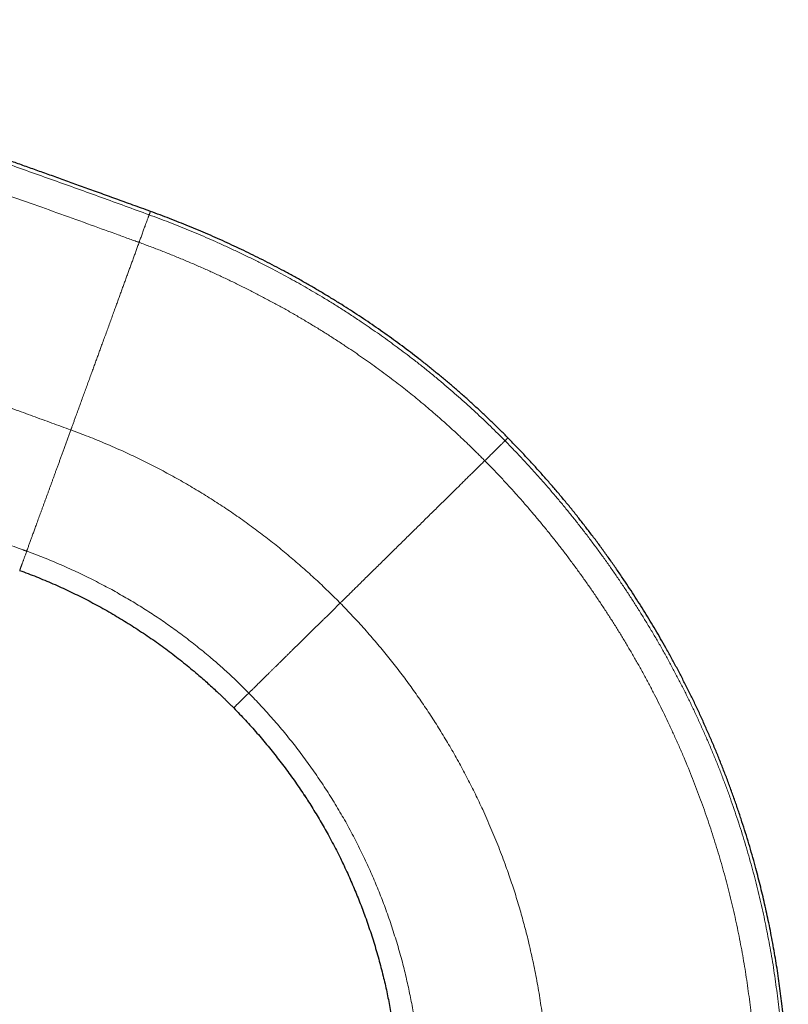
# Model space of a CAD drawing. Header units: millimetres. Extents: x 8 to 825, y 12 to 755.
# Tile 15 of 62: x 88 to 168, y 653 to 755. Entities that reach past the tile are written whole.
import ezdxf

# ---------------------------------------------------------------- set-up
doc = ezdxf.new("R2010")
doc.units = ezdxf.units.MM

msp = doc.modelspace()

# ---------------------------------------------------------------- linework, layer by layer
at = {"color": 7, "linetype": 'Continuous', "lineweight": 30}
for p, q in [((117.36, 674.7), (117.5, 674.48)), ((121.31, 667.75), (121.44, 667.48))]:
    msp.add_line(p, q, dxfattribs=at)
for points, knots in [([(101.4, 735.34), (101.09, 735.45), (100.49, 735.67), (99.58, 736), (98.69, 736.32), (97.81, 736.64), (96.95, 736.95), (96.11, 737.26), (95.3, 737.55), (94.52, 737.83), (93.75, 738.11), (92.99, 738.38), (92.24, 738.65), (91.5, 738.92), (90.77, 739.18), (90.06, 739.43), (89.35, 739.69), (88.66, 739.93), (87.99, 740.17), (87.33, 740.41), (86.68, 740.64), (86.04, 740.87), (85.41, 741.09), (84.78, 741.32), (84.16, 741.54), (83.56, 741.75), (82.97, 741.96), (82.39, 742.16), (81.83, 742.36), (81.28, 742.56), (80.74, 742.75), (80.2, 742.94), (79.67, 743.12), (79.16, 743.31), (78.65, 743.49), (78.15, 743.66), (77.67, 743.83), (77.21, 743.99), (76.76, 744.15), (76.34, 744.3), (75.92, 744.44), (75.52, 744.59), (75.12, 744.72), (74.71, 744.87), (74.29, 745.01), (73.87, 745.16), (73.45, 745.31), (73.07, 745.44), (72.71, 745.57), (72.37, 745.68), (72.05, 745.8), (71.74, 745.91), (71.44, 746.01), (71.15, 746.11), (70.87, 746.21), (70.61, 746.3), (70.36, 746.39), (70.13, 746.47), (69.91, 746.54), (69.69, 746.62), (69.49, 746.69), (69.29, 746.76), (69.08, 746.83), (68.88, 746.9), (68.7, 746.96), (68.53, 747.02), (68.38, 747.07), (68.25, 747.12), (68.13, 747.16), (68.02, 747.2), (67.92, 747.23), (67.83, 747.27), (67.73, 747.3), (67.61, 747.34), (67.45, 747.4), (67.26, 747.46), (67.06, 747.53), (66.86, 747.6), (66.66, 747.67), (66.47, 747.74), (66.28, 747.81), (66.02, 747.9), (65.71, 748.01), (65.33, 748.14), (64.95, 748.27), (64.54, 748.41), (64.1, 748.57), (63.74, 748.69), (63.46, 748.79), (63.26, 748.86), (63.06, 748.93), (62.84, 749.01), (62.62, 749.08), (62.38, 749.17), (62.12, 749.26), (61.86, 749.35), (61.59, 749.45), (61.3, 749.55), (60.99, 749.65), (60.67, 749.77), (60.33, 749.88), (59.98, 750.01), (59.61, 750.14), (59.23, 750.27), (58.84, 750.41), (58.45, 750.54), (58.06, 750.68), (57.66, 750.82), (57.24, 750.97), (56.81, 751.12), (56.37, 751.27), (55.92, 751.43), (55.46, 751.59), (54.98, 751.76), (54.5, 751.93), (54.01, 752.1), (53.51, 752.28), (53, 752.46), (52.48, 752.64), (51.94, 752.83), (51.39, 753.03), (50.82, 753.22), (50.25, 753.43), (49.66, 753.63), (49.07, 753.84), (48.47, 754.05), (47.86, 754.27), (47.24, 754.49), (46.6, 754.72), (45.94, 754.95), (45.42, 755.13), (45.13, 755.24), (45.06, 755.26)], [0, 0, 0, 0, 0.016307, 0.032391, 0.04825, 0.063886, 0.079297, 0.094484, 0.108598, 0.122513, 0.136229, 0.149745, 0.163062, 0.17618, 0.189098, 0.201817, 0.214337, 0.226657, 0.238564, 0.250278, 0.2618, 0.273129, 0.284467, 0.295605, 0.306544, 0.317283, 0.327824, 0.337981, 0.347947, 0.35772, 0.367301, 0.376879, 0.386256, 0.395433, 0.40441, 0.413187, 0.421764, 0.43014, 0.43787, 0.445422, 0.452795, 0.459989, 0.467004, 0.473841, 0.481668, 0.489247, 0.496578, 0.503661, 0.509774, 0.51569, 0.521408, 0.526928, 0.532249, 0.537373, 0.542299, 0.547026, 0.551336, 0.555466, 0.559418, 0.563191, 0.566785, 0.570201, 0.573997, 0.577544, 0.580844, 0.583895, 0.586409, 0.588725, 0.590843, 0.592764, 0.594486, 0.596114, 0.597834, 0.599653, 0.602759, 0.606114, 0.609718, 0.61357, 0.616772, 0.620128, 0.623621, 0.627177, 0.633656, 0.640303, 0.647117, 0.654098, 0.662115, 0.670342, 0.673631, 0.677022, 0.680609, 0.684392, 0.688455, 0.692722, 0.697194, 0.70187, 0.706751, 0.711835, 0.717125, 0.722945, 0.728994, 0.735273, 0.74178, 0.748516, 0.755481, 0.762258, 0.769238, 0.776422, 0.78381, 0.791401, 0.799195, 0.807193, 0.815394, 0.823799, 0.832408, 0.84106, 0.849909, 0.858955, 0.868196, 0.877807, 0.887622, 0.89764, 0.907861, 0.918285, 0.928722, 0.939354, 0.950183, 0.961208, 0.972659, 0.984315, 0.996175, 1, 1, 1, 1]), ([(138.55, 711.79), (138.28, 712.07), (137.74, 712.61), (136.91, 713.42), (136.08, 714.21), (135.23, 715), (134.38, 715.78), (133.53, 716.53), (132.68, 717.26), (131.85, 717.97), (131, 718.66), (130.15, 719.35), (129.29, 720.03), (128.42, 720.7), (127.55, 721.35), (126.66, 722), (125.77, 722.64), (124.88, 723.27), (123.98, 723.88), (123.09, 724.48), (122.18, 725.07), (121.25, 725.66), (120.29, 726.26), (119.29, 726.86), (118.29, 727.45), (117.28, 728.03), (116.27, 728.6), (115.27, 729.14), (114.28, 729.66), (113.31, 730.17), (112.33, 730.66), (111.35, 731.14), (110.36, 731.61), (109.37, 732.07), (108.38, 732.52), (107.38, 732.96), (106.38, 733.39), (105.38, 733.8), (104.38, 734.2), (103.39, 734.59), (102.4, 734.97), (101.73, 735.22), (101.4, 735.34)], [0, 0, 0, 0, 0.025978, 0.051984, 0.078017, 0.104074, 0.130155, 0.156258, 0.180889, 0.205537, 0.230201, 0.254881, 0.279575, 0.304281, 0.328999, 0.353727, 0.37846, 0.403198, 0.427496, 0.451796, 0.476096, 0.500394, 0.526631, 0.552862, 0.579086, 0.605302, 0.631507, 0.6577, 0.682384, 0.707059, 0.731722, 0.756372, 0.781007, 0.805625, 0.830224, 0.854803, 0.879359, 0.903892, 0.92796, 0.952003, 0.976016, 1, 1, 1, 1]), ([(167.69, 642.37), (167.68, 642.77), (167.67, 643.56), (167.64, 644.74), (167.59, 645.93), (167.53, 647.12), (167.46, 648.31), (167.37, 649.48), (167.27, 650.66), (167.15, 651.83), (167.02, 652.96), (166.89, 654.05), (166.75, 655.1), (166.6, 656.15), (166.43, 657.19), (166.26, 658.24), (166.07, 659.29), (165.87, 660.33), (165.67, 661.36), (165.45, 662.37), (165.23, 663.36), (165, 664.35), (164.76, 665.33), (164.51, 666.32), (164.23, 667.36), (163.93, 668.46), (163.59, 669.61), (163.24, 670.76), (162.87, 671.91), (162.49, 673.07), (162.09, 674.23), (161.68, 675.38), (161.25, 676.53), (160.8, 677.68), (160.35, 678.82), (159.88, 679.95), (159.39, 681.08), (158.89, 682.2), (158.38, 683.31), (157.86, 684.42), (157.32, 685.51), (156.78, 686.59), (156.23, 687.65), (155.66, 688.71), (155.1, 689.72), (154.55, 690.69), (154.02, 691.62), (153.47, 692.53), (152.92, 693.45), (152.35, 694.35), (151.78, 695.25), (151.2, 696.14), (150.58, 697.07), (149.93, 698.03), (149.23, 699.02), (148.53, 700), (147.82, 700.98), (147.09, 701.93), (146.37, 702.87), (145.64, 703.8), (144.9, 704.72), (144.14, 705.63), (143.38, 706.54), (142.59, 707.44), (141.8, 708.34), (141, 709.22), (140.19, 710.09), (139.38, 710.95), (138.83, 711.51), (138.55, 711.79)], [0, 0, 0, 0, 0.015344, 0.030721, 0.046129, 0.061568, 0.077037, 0.092258, 0.107506, 0.122781, 0.138081, 0.151762, 0.165462, 0.17918, 0.192916, 0.206669, 0.220438, 0.234223, 0.248022, 0.261149, 0.274289, 0.28744, 0.300602, 0.313775, 0.326957, 0.342506, 0.358063, 0.373628, 0.389201, 0.405097, 0.420999, 0.436904, 0.452811, 0.46872, 0.48463, 0.500538, 0.51641, 0.532279, 0.548144, 0.564003, 0.579855, 0.595417, 0.61097, 0.626514, 0.642047, 0.655906, 0.669755, 0.683595, 0.697425, 0.711244, 0.725053, 0.738849, 0.752632, 0.768334, 0.784015, 0.799677, 0.815316, 0.830933, 0.846247, 0.861537, 0.876801, 0.892038, 0.907558, 0.923047, 0.938505, 0.95393, 0.969322, 0.984679, 1, 1, 1, 1]), ([(87.81, 698.02), (88.1, 697.91), (88.69, 697.7), (89.55, 697.36), (90.41, 697), (91.27, 696.64), (92.12, 696.26), (92.96, 695.87), (93.79, 695.47), (94.61, 695.06), (95.43, 694.63), (96.25, 694.19), (97.08, 693.73), (97.89, 693.25), (98.69, 692.76), (99.49, 692.27), (100.28, 691.75), (101.07, 691.23), (101.84, 690.69), (102.61, 690.15), (103.36, 689.59), (104.11, 689.02), (104.85, 688.43), (105.57, 687.84), (106.24, 687.28), (106.84, 686.76), (107.38, 686.28), (107.91, 685.8), (108.35, 685.39), (108.71, 685.05), (108.98, 684.79), (109.25, 684.53), (109.52, 684.26), (109.78, 684), (109.96, 683.82), (110.05, 683.73)], [0, 0, 0, 0, 0.0348646, 0.0697852, 0.1047578, 0.1397783, 0.1748425, 0.209319, 0.2438298, 0.2783706, 0.3129376, 0.3482327, 0.3835465, 0.4188747, 0.4542128, 0.4895565, 0.5249016, 0.5602436, 0.5955781, 0.6309009, 0.6662076, 0.7014938, 0.7367554, 0.7719878, 0.807187, 0.8342651, 0.861319, 0.8883468, 0.9153466, 0.9294776, 0.9436001, 0.9577139, 0.9718186, 0.9859141, 1, 1, 1, 1]), ([(110.05, 683.73), (110.25, 683.52), (110.67, 683.1), (111.28, 682.45), (111.88, 681.79), (112.47, 681.12), (113.05, 680.45), (113.62, 679.77), (114.18, 679.08), (114.72, 678.38), (115.27, 677.67), (115.8, 676.95), (116.33, 676.21), (116.85, 675.46), (117.24, 674.89), (117.45, 674.56), (117.5, 674.48)], [0, 0, 0, 0, 0.074491, 0.149189, 0.224085, 0.299173, 0.374445, 0.448544, 0.522805, 0.597221, 0.671785, 0.748014, 0.82438, 0.900874, 0.977489, 1, 1, 1, 1]), ([(117.37, 674.68), (117.49, 674.5), (117.76, 674.09), (118.17, 673.44), (118.61, 672.73), (119.04, 672.01), (119.45, 671.29), (119.88, 670.54), (120.3, 669.75), (120.73, 668.93), (121.11, 668.17), (121.34, 667.68), (121.45, 667.47)], [0, 0, 0, 0, 0.07802, 0.178408, 0.278912, 0.379523, 0.480232, 0.581028, 0.691993, 0.803038, 0.914151, 1, 1, 1, 1]), ([(121.28, 667.82), (121.32, 667.72), (121.51, 667.35), (121.8, 666.72), (122.16, 665.93), (122.49, 665.15), (122.82, 664.37), (123.13, 663.59), (123.44, 662.8), (123.74, 661.99), (124.03, 661.14), (124.33, 660.27), (124.61, 659.4), (124.87, 658.52), (125.12, 657.63), (125.36, 656.75), (125.58, 655.89), (125.78, 655.04), (125.96, 654.23), (126.13, 653.41), (126.29, 652.59), (126.43, 651.77), (126.57, 650.94), (126.69, 650.12), (126.8, 649.3), (126.9, 648.48), (126.99, 647.66), (127.07, 646.83), (127.13, 646.05), (127.18, 645.29), (127.22, 644.57), (127.25, 643.93), (127.27, 643.38), (127.28, 642.92), (127.28, 642.61), (127.29, 642.45), (127.29, 642.4), (127.29, 642.36), (127.29, 642.32), (127.29, 642.28), (127.29, 642.24), (127.29, 642.2), (127.29, 642.17), (127.29, 642.16)], [0, 0, 0, 0, 0.012179, 0.046812, 0.078568, 0.11033, 0.142093, 0.173856, 0.205614, 0.237365, 0.271991, 0.3066, 0.341188, 0.375752, 0.410288, 0.444791, 0.479257, 0.510816, 0.542337, 0.573819, 0.605257, 0.63665, 0.667994, 0.699285, 0.730523, 0.761702, 0.792822, 0.823878, 0.854868, 0.882084, 0.909244, 0.936347, 0.954204, 0.972034, 0.987703, 0.989241, 0.990779, 0.992316, 0.993853, 0.99539, 0.996927, 0.998464, 1, 1, 1, 1])]:
    msp.add_open_spline(points, degree=3, knots=knots, dxfattribs=at)
at = {"color": 252, "linetype": 'Continuous', "lineweight": 0}
for points, knots in [([(44.65, 754.96), (46.17, 754.43), (49.19, 753.37), (53.73, 751.77), (58.27, 750.18), (62.81, 748.6), (67.34, 747.02), (71.88, 745.45), (76.56, 743.81), (81.39, 742.12), (86.36, 740.35), (91.33, 738.58), (96.3, 736.79), (99.61, 735.59), (101.27, 734.98)], [0, 0, 0, 0, 0.080138, 0.160272, 0.24038, 0.320441, 0.400433, 0.480344, 0.560249, 0.64816, 0.736088, 0.824036, 0.912006, 1, 1, 1, 1]), ([(41.62, 752.71), (42.99, 752.23), (45.72, 751.26), (49.83, 749.82), (53.93, 748.39), (58.04, 746.96), (62.14, 745.53), (66.25, 744.11), (70.37, 742.7), (74.71, 741.19), (79.29, 739.59), (84.1, 737.9), (88.37, 736.38), (92.08, 735.06), (95.12, 733.96), (97.51, 733.1), (99.03, 732.54), (99.7, 732.3), (99.97, 732.2), (100.07, 732.17), (100.1, 732.16), (100.13, 732.15), (100.16, 732.13), (100.19, 732.12), (100.21, 732.12), (100.22, 732.11)], [0, 0, 0, 0, 0.069995, 0.139994, 0.209994, 0.279996, 0.349999, 0.420001, 0.490001, 0.560001, 0.642135, 0.724269, 0.806402, 0.86061, 0.914817, 0.96252, 0.983509, 0.992744, 0.996807, 0.997339, 0.997872, 0.998404, 0.998936, 0.999468, 1, 1, 1, 1]), ([(23.66, 737.93), (26.26, 736.98), (31.44, 735.1), (39.22, 732.26), (47, 729.43), (54.78, 726.59), (61.87, 724.01), (68.27, 721.68), (73.97, 719.6), (80.29, 717.3), (85.03, 715.57), (88.2, 714.42), (89.18, 714.06), (90.17, 713.7), (91.16, 713.34), (92.14, 712.98), (92.8, 712.74), (93.13, 712.62)], [0, 0, 0, 0, 0.111996, 0.223989, 0.335991, 0.447995, 0.559996, 0.642129, 0.724263, 0.806398, 0.914816, 0.929014, 0.943211, 0.957408, 0.971606, 0.985803, 1, 1, 1, 1]), ([(101.27, 734.98), (101.26, 734.95), (101.23, 734.89), (101.2, 734.78), (101.15, 734.66), (101.1, 734.53), (101.05, 734.39), (100.99, 734.23), (100.93, 734.07), (100.87, 733.89), (100.8, 733.71), (100.73, 733.51), (100.66, 733.3), (100.58, 733.09), (100.5, 732.88), (100.42, 732.66), (100.35, 732.46), (100.3, 732.32), (100.27, 732.24), (100.26, 732.23), (100.26, 732.21), (100.25, 732.19), (100.24, 732.17), (100.24, 732.15), (100.23, 732.13), (100.22, 732.12), (100.22, 732.11)], [0, 0, 0, 0, 0.0628555, 0.1255919, 0.1882404, 0.2508294, 0.3133843, 0.3748109, 0.4362447, 0.4977015, 0.5591939, 0.620732, 0.682323, 0.7439718, 0.8056804, 0.8600339, 0.9144323, 0.962338, 0.9670448, 0.9717518, 0.9764592, 0.9811668, 0.9858747, 0.9905828, 0.9952913, 1, 1, 1, 1]), ([(101.4, 735.34), (101.4, 735.34), (101.4, 735.34), (101.39, 735.33), (101.39, 735.31), (101.37, 735.28), (101.36, 735.24), (101.34, 735.19), (101.32, 735.13), (101.3, 735.06), (101.28, 735.01), (101.27, 734.98)], [0, 0, 0, 0, 0.060313, 0.187348, 0.314139, 0.43001, 0.545414, 0.66023, 0.774342, 0.887634, 1, 1, 1, 1]), ([(101.27, 734.98), (101.61, 734.86), (102.3, 734.6), (103.33, 734.21), (104.35, 733.81), (105.37, 733.39), (106.39, 732.97), (107.41, 732.53), (108.45, 732.07), (109.53, 731.58), (110.63, 731.06), (111.72, 730.53), (112.82, 729.99), (113.84, 729.47), (114.8, 728.96), (115.7, 728.48), (116.59, 727.99), (117.48, 727.48), (118.36, 726.97), (119.29, 726.42), (120.26, 725.83), (121.28, 725.19), (122.29, 724.53), (123.25, 723.9), (124.14, 723.29), (124.98, 722.71), (125.82, 722.12), (126.64, 721.52), (127.46, 720.91), (128.32, 720.26), (129.22, 719.56), (130.16, 718.82), (131.08, 718.06), (131.97, 717.32), (132.81, 716.6), (133.61, 715.9), (134.4, 715.19), (135.19, 714.47), (135.96, 713.74), (136.73, 713), (137.5, 712.25), (138, 711.75), (138.25, 711.5)], [0, 0, 0, 0, 0.024879, 0.049786, 0.07472, 0.099678, 0.12466, 0.149663, 0.174686, 0.202233, 0.2298, 0.257385, 0.284985, 0.312599, 0.335619, 0.358655, 0.38171, 0.404781, 0.427868, 0.450968, 0.478205, 0.505454, 0.53271, 0.559971, 0.583101, 0.60623, 0.629355, 0.652473, 0.675581, 0.698653, 0.725795, 0.752892, 0.779952, 0.806984, 0.831103, 0.855213, 0.879318, 0.903426, 0.927542, 0.951673, 0.975823, 1, 1, 1, 1]), ([(100.22, 732.11), (100.17, 731.97), (100.07, 731.69), (99.91, 731.26), (99.76, 730.83), (99.6, 730.39), (99.44, 729.96), (99.28, 729.52), (99.12, 729.09), (98.96, 728.65), (98.8, 728.2), (98.64, 727.76), (98.47, 727.3), (98.3, 726.84), (98.14, 726.38), (97.97, 725.92), (97.8, 725.45), (97.62, 724.95), (97.42, 724.42), (97.22, 723.85), (97.01, 723.28), (96.8, 722.7), (96.59, 722.12), (96.39, 721.58), (96.2, 721.07), (96.04, 720.61), (95.87, 720.14), (95.69, 719.67), (95.52, 719.19), (95.34, 718.7), (95.15, 718.18), (94.96, 717.64), (94.76, 717.09), (94.55, 716.54), (94.35, 715.98), (94.15, 715.43), (93.96, 714.9), (93.77, 714.39), (93.6, 713.93), (93.46, 713.52), (93.33, 713.19), (93.25, 712.96), (93.21, 712.84), (93.2, 712.8), (93.18, 712.77), (93.17, 712.74), (93.16, 712.71), (93.15, 712.68), (93.14, 712.65), (93.13, 712.63), (93.13, 712.62)], [0, 0, 0, 0, 0.027513, 0.054787, 0.081822, 0.108617, 0.135171, 0.161017, 0.186632, 0.212015, 0.237169, 0.262601, 0.287798, 0.312762, 0.337495, 0.362122, 0.386798, 0.411516, 0.440394, 0.469301, 0.498224, 0.527148, 0.556059, 0.584941, 0.607606, 0.630237, 0.652829, 0.675426, 0.6982, 0.721169, 0.746065, 0.771191, 0.796547, 0.822135, 0.847957, 0.874013, 0.897137, 0.920441, 0.943927, 0.959527, 0.975205, 0.989066, 0.990431, 0.991796, 0.993162, 0.994529, 0.995896, 0.997263, 0.998631, 1, 1, 1, 1]), ([(100.22, 732.11), (100.61, 731.97), (101.39, 731.68), (102.55, 731.24), (103.71, 730.77), (104.86, 730.3), (106.01, 729.81), (107.13, 729.32), (108.23, 728.82), (109.3, 728.32), (110.36, 727.81), (111.42, 727.28), (112.48, 726.74), (113.53, 726.19), (114.57, 725.63), (115.61, 725.06), (116.64, 724.47), (117.65, 723.87), (118.66, 723.26), (119.65, 722.65), (120.63, 722.02), (121.56, 721.41), (122.43, 720.83), (123.24, 720.27), (124.05, 719.7), (124.86, 719.13), (125.65, 718.54), (126.43, 717.96), (127.19, 717.38), (127.92, 716.81), (128.65, 716.23), (129.37, 715.64), (130.14, 714.99), (130.96, 714.29), (131.84, 713.52), (132.7, 712.75), (133.39, 712.11), (133.92, 711.6), (134.3, 711.25), (134.67, 710.89), (135.05, 710.52), (135.41, 710.16), (135.78, 709.79), (136.02, 709.55), (136.15, 709.43)], [0, 0, 0, 0, 0.029001, 0.058046, 0.087133, 0.116258, 0.145418, 0.17461, 0.20216, 0.229733, 0.257327, 0.284938, 0.312563, 0.340202, 0.367855, 0.395524, 0.423207, 0.4509, 0.478108, 0.505323, 0.532543, 0.559765, 0.582864, 0.605962, 0.629058, 0.652151, 0.67524, 0.698318, 0.720067, 0.741804, 0.76353, 0.785243, 0.806943, 0.834048, 0.86113, 0.888188, 0.91522, 0.927349, 0.939471, 0.951589, 0.9637, 0.975806, 0.987906, 1, 1, 1, 1]), ([(40.52, 717.37), (42.31, 716.73), (45.9, 715.43), (51.28, 713.49), (56.66, 711.56), (62.04, 709.62), (67.6, 707.61), (73.34, 705.54), (79.01, 703.48), (83.48, 701.86), (86.32, 700.83), (87.56, 700.38), (88.06, 700.19), (88.24, 700.13), (88.29, 700.11), (88.34, 700.09), (88.39, 700.07), (88.44, 700.06), (88.49, 700.04), (88.53, 700.03), (88.54, 700.02)], [0, 0, 0, 0, 0.112002, 0.224005, 0.336004, 0.448002, 0.560001, 0.683202, 0.806403, 0.914818, 0.96252, 0.983509, 0.992744, 0.99378, 0.994817, 0.995854, 0.99689, 0.997927, 0.998963, 1, 1, 1, 1]), ([(93.13, 712.62), (93.08, 712.49), (92.99, 712.24), (92.85, 711.86), (92.71, 711.47), (92.57, 711.09), (92.43, 710.7), (92.29, 710.33), (92.16, 709.96), (92.03, 709.6), (91.9, 709.24), (91.77, 708.88), (91.64, 708.54), (91.52, 708.21), (91.41, 707.89), (91.29, 707.58), (91.18, 707.26), (91.07, 706.95), (90.95, 706.64), (90.84, 706.33), (90.73, 706.02), (90.61, 705.71), (90.5, 705.39), (90.38, 705.08), (90.27, 704.78), (90.16, 704.48), (90.06, 704.18), (89.95, 703.89), (89.85, 703.61), (89.75, 703.34), (89.65, 703.07), (89.56, 702.82), (89.47, 702.58), (89.39, 702.35), (89.31, 702.13), (89.23, 701.92), (89.16, 701.72), (89.09, 701.52), (89.01, 701.32), (88.94, 701.12), (88.87, 700.93), (88.81, 700.75), (88.74, 700.58), (88.68, 700.41), (88.63, 700.25), (88.59, 700.14), (88.56, 700.08), (88.56, 700.06), (88.55, 700.05), (88.55, 700.04), (88.55, 700.04), (88.55, 700.03), (88.54, 700.03), (88.54, 700.02), (88.54, 700.02)], [0, 0, 0, 0, 0.024417, 0.048785, 0.073105, 0.097373, 0.12159, 0.145759, 0.168504, 0.191213, 0.21389, 0.236541, 0.259175, 0.279736, 0.300297, 0.320867, 0.341475, 0.362237, 0.383151, 0.404197, 0.425351, 0.447604, 0.469922, 0.492278, 0.514645, 0.536992, 0.559293, 0.581519, 0.603644, 0.62564, 0.647481, 0.669144, 0.690701, 0.711013, 0.731321, 0.751632, 0.771954, 0.792293, 0.815391, 0.838523, 0.861694, 0.884909, 0.90817, 0.933811, 0.959508, 0.982167, 0.992151, 0.993272, 0.994393, 0.995514, 0.996635, 0.997757, 0.998878, 1, 1, 1, 1]), ([(93.13, 712.62), (93.43, 712.51), (94.04, 712.29), (94.95, 711.93), (95.86, 711.57), (96.76, 711.19), (97.66, 710.81), (98.54, 710.41), (99.4, 710.02), (100.23, 709.62), (101.06, 709.21), (101.89, 708.79), (102.71, 708.36), (103.53, 707.92), (104.34, 707.47), (105.15, 707.01), (105.95, 706.53), (106.74, 706.06), (107.52, 705.57), (108.29, 705.08), (109.05, 704.58), (109.82, 704.07), (110.58, 703.54), (111.33, 703.01), (112.09, 702.46), (112.83, 701.9), (113.56, 701.34), (114.28, 700.78), (114.99, 700.21), (115.69, 699.63), (116.39, 699.04), (117.07, 698.44), (117.75, 697.84), (118.42, 697.23), (118.97, 696.73), (119.38, 696.33), (119.67, 696.05), (119.97, 695.77), (120.26, 695.49), (120.54, 695.2), (120.83, 694.92), (121.02, 694.72), (121.12, 694.63)], [0, 0, 0, 0, 0.029051, 0.058142, 0.087269, 0.116432, 0.145626, 0.17485, 0.202429, 0.230031, 0.257653, 0.285293, 0.31295, 0.340621, 0.368303, 0.395996, 0.423696, 0.451402, 0.478617, 0.505833, 0.533048, 0.560261, 0.587964, 0.61566, 0.643347, 0.671023, 0.698686, 0.72584, 0.752978, 0.780098, 0.807197, 0.834274, 0.861327, 0.888353, 0.915352, 0.927464, 0.93957, 0.951669, 0.963762, 0.975848, 0.987928, 1, 1, 1, 1]), ([(138.25, 711.5), (138.22, 711.47), (138.17, 711.42), (138.08, 711.33), (137.99, 711.24), (137.88, 711.14), (137.77, 711.03), (137.66, 710.91), (137.53, 710.79), (137.4, 710.66), (137.27, 710.53), (137.13, 710.39), (136.98, 710.25), (136.83, 710.1), (136.67, 709.95), (136.53, 709.8), (136.39, 709.66), (136.29, 709.57), (136.24, 709.51), (136.22, 709.5), (136.21, 709.49), (136.2, 709.48), (136.18, 709.46), (136.17, 709.45), (136.16, 709.44), (136.15, 709.43), (136.15, 709.43)], [0, 0, 0, 0, 0.065904, 0.131507, 0.196779, 0.261689, 0.326209, 0.389171, 0.451707, 0.513792, 0.575404, 0.636521, 0.697123, 0.757192, 0.81671, 0.868616, 0.920072, 0.964974, 0.969364, 0.973751, 0.978135, 0.982515, 0.986891, 0.991265, 0.995634, 1, 1, 1, 1]), ([(138.55, 711.79), (138.55, 711.79), (138.55, 711.79), (138.54, 711.78), (138.52, 711.77), (138.5, 711.74), (138.46, 711.71), (138.42, 711.67), (138.37, 711.62), (138.32, 711.56), (138.27, 711.52), (138.25, 711.5)], [0, 0, 0, 0, 0.059826, 0.185881, 0.31184, 0.427162, 0.542298, 0.657198, 0.771814, 0.886097, 1, 1, 1, 1]), ([(138.25, 711.5), (138.54, 711.2), (139.11, 710.61), (139.96, 709.71), (140.8, 708.81), (141.63, 707.89), (142.45, 706.96), (143.25, 706.03), (144.02, 705.12), (144.77, 704.21), (145.5, 703.3), (146.23, 702.37), (146.95, 701.44), (147.65, 700.49), (148.35, 699.54), (149.04, 698.58), (149.72, 697.61), (150.38, 696.63), (151.03, 695.65), (151.67, 694.67), (152.29, 693.68), (152.91, 692.68), (153.53, 691.66), (154.13, 690.63), (154.73, 689.58), (155.31, 688.53), (155.87, 687.48), (156.42, 686.43), (156.96, 685.38), (157.48, 684.32), (157.99, 683.24), (158.5, 682.16), (158.99, 681.05), (159.47, 679.95), (159.94, 678.83), (160.39, 677.71), (160.83, 676.59), (161.25, 675.46), (161.67, 674.33), (162.06, 673.19), (162.44, 672.05), (162.81, 670.91), (163.16, 669.77), (163.5, 668.63), (163.82, 667.5), (164.13, 666.36), (164.42, 665.21), (164.7, 664.06), (164.97, 662.89), (165.23, 661.72), (165.46, 660.55), (165.69, 659.38), (165.9, 658.21), (166.1, 657.03), (166.28, 655.86), (166.44, 654.68), (166.6, 653.51), (166.73, 652.33), (166.86, 651.15), (166.97, 649.98), (167.06, 648.84), (167.13, 647.73), (167.2, 646.66), (167.25, 645.58), (167.29, 644.51), (167.31, 643.44), (167.32, 642.73), (167.33, 642.37)], [0, 0, 0, 0, 0.016065, 0.032145, 0.048243, 0.064358, 0.080491, 0.096643, 0.11189, 0.127155, 0.142439, 0.157742, 0.173066, 0.18841, 0.203776, 0.219164, 0.234575, 0.25001, 0.265192, 0.280399, 0.29563, 0.310886, 0.326446, 0.34203, 0.357629, 0.373241, 0.388865, 0.40422, 0.419584, 0.434954, 0.450331, 0.466027, 0.481726, 0.497427, 0.513128, 0.528829, 0.544528, 0.560223, 0.575879, 0.591528, 0.60717, 0.622803, 0.638425, 0.653756, 0.669075, 0.684381, 0.699674, 0.715264, 0.73084, 0.746399, 0.76194, 0.777464, 0.792969, 0.808454, 0.823919, 0.839361, 0.854782, 0.870179, 0.885552, 0.900901, 0.916223, 0.930245, 0.944245, 0.95822, 0.972172, 0.986099, 1, 1, 1, 1]), ([(136.15, 709.43), (136.03, 709.32), (135.81, 709.1), (135.47, 708.76), (135.12, 708.42), (134.77, 708.07), (134.4, 707.71), (134.03, 707.35), (133.66, 706.97), (133.27, 706.59), (132.86, 706.19), (132.45, 705.78), (132.02, 705.37), (131.59, 704.94), (131.16, 704.51), (130.71, 704.08), (130.26, 703.63), (129.81, 703.19), (129.35, 702.73), (128.88, 702.28), (128.42, 701.81), (127.95, 701.36), (127.49, 700.9), (127.04, 700.46), (126.58, 700.01), (126.12, 699.55), (125.64, 699.08), (125.15, 698.6), (124.65, 698.11), (124.14, 697.61), (123.64, 697.11), (123.17, 696.65), (122.75, 696.24), (122.38, 695.87), (121.96, 695.46), (121.6, 695.1), (121.35, 694.86), (121.27, 694.78), (121.24, 694.75), (121.22, 694.73), (121.2, 694.71), (121.18, 694.69), (121.16, 694.67), (121.14, 694.65), (121.12, 694.64), (121.12, 694.63)], [0, 0, 0, 0, 0.028106, 0.056296, 0.084563, 0.112904, 0.141313, 0.169787, 0.198319, 0.226906, 0.256907, 0.286955, 0.317047, 0.347174, 0.377332, 0.407515, 0.437716, 0.467929, 0.498149, 0.52837, 0.558584, 0.588787, 0.617248, 0.645688, 0.674103, 0.702486, 0.730834, 0.761244, 0.791602, 0.8219, 0.852134, 0.882296, 0.904368, 0.926395, 0.948378, 0.977321, 0.990028, 0.991275, 0.992522, 0.993769, 0.995015, 0.996262, 0.997508, 0.998754, 1, 1, 1, 1]), ([(136.15, 709.43), (136.42, 709.14), (136.98, 708.57), (137.8, 707.71), (138.62, 706.83), (139.42, 705.94), (140.22, 705.04), (140.99, 704.14), (141.74, 703.25), (142.46, 702.37), (143.18, 701.48), (143.89, 700.58), (144.59, 699.67), (145.27, 698.76), (145.95, 697.83), (146.62, 696.89), (147.28, 695.95), (147.93, 695), (148.56, 694.05), (149.18, 693.09), (149.79, 692.13), (150.39, 691.16), (150.98, 690.17), (151.57, 689.17), (152.14, 688.16), (152.71, 687.14), (153.25, 686.12), (153.79, 685.1), (154.3, 684.08), (154.81, 683.05), (155.31, 682.01), (155.79, 680.96), (156.27, 679.89), (156.74, 678.82), (157.19, 677.74), (157.63, 676.65), (158.05, 675.56), (158.47, 674.47), (158.87, 673.37), (159.25, 672.27), (159.62, 671.17), (159.98, 670.06), (160.32, 668.95), (160.65, 667.84), (160.97, 666.74), (161.26, 665.64), (161.55, 664.53), (161.83, 663.41), (162.09, 662.27), (162.34, 661.14), (162.57, 660), (162.79, 658.86), (163, 657.72), (163.19, 656.58), (163.37, 655.44), (163.53, 654.3), (163.68, 653.16), (163.81, 652.02), (163.93, 650.88), (164.04, 649.74), (164.13, 648.59), (164.21, 647.43), (164.28, 646.26), (164.32, 645.23), (164.36, 644.33), (164.37, 643.59), (164.38, 643.01), (164.39, 642.67), (164.39, 642.55), (164.39, 642.51), (164.39, 642.47), (164.39, 642.43), (164.39, 642.39), (164.39, 642.37), (164.39, 642.35)], [0, 0, 0, 0, 0.015971, 0.031982, 0.048031, 0.064117, 0.080238, 0.096394, 0.111657, 0.126948, 0.142266, 0.157609, 0.172978, 0.18837, 0.203784, 0.21922, 0.234675, 0.25015, 0.265365, 0.280595, 0.29584, 0.311099, 0.326647, 0.342208, 0.357782, 0.373368, 0.388965, 0.404293, 0.41963, 0.434975, 0.450326, 0.465996, 0.481671, 0.497349, 0.51303, 0.528712, 0.544395, 0.560076, 0.575722, 0.591364, 0.607002, 0.622634, 0.63826, 0.6536, 0.668931, 0.684251, 0.699558, 0.715162, 0.73075, 0.746321, 0.761875, 0.777409, 0.792924, 0.808419, 0.823892, 0.839342, 0.854769, 0.870172, 0.88555, 0.900902, 0.916228, 0.931933, 0.947608, 0.963252, 0.97356, 0.983853, 0.9929, 0.996877, 0.997397, 0.997918, 0.998439, 0.998959, 0.99948, 1, 1, 1, 1]), ([(88.54, 700.02), (88.52, 699.96), (88.47, 699.83), (88.41, 699.66), (88.35, 699.49), (88.29, 699.34), (88.24, 699.2), (88.19, 699.06), (88.15, 698.94), (88.11, 698.82), (88.07, 698.71), (88.03, 698.6), (87.99, 698.51), (87.96, 698.42), (87.93, 698.35), (87.91, 698.29), (87.89, 698.23), (87.87, 698.18), (87.85, 698.13), (87.84, 698.1), (87.83, 698.07), (87.82, 698.04), (87.82, 698.03), (87.81, 698.02), (87.81, 698.02), (87.81, 698.02)], [0, 0, 0, 0, 0.047921, 0.095118, 0.14156, 0.18722, 0.232072, 0.27609, 0.319252, 0.365939, 0.412681, 0.45956, 0.50656, 0.553662, 0.59298, 0.632347, 0.671805, 0.711834, 0.752568, 0.794031, 0.833813, 0.874281, 0.915456, 0.957356, 1, 1, 1, 1]), ([(88.54, 700.02), (88.84, 699.91), (89.45, 699.69), (90.34, 699.34), (91.24, 698.97), (92.13, 698.59), (93.01, 698.2), (93.88, 697.8), (94.73, 697.39), (95.59, 696.97), (96.4, 696.54), (97.19, 696.13), (97.93, 695.71), (98.67, 695.29), (99.41, 694.86), (100.14, 694.42), (100.86, 693.96), (101.58, 693.5), (102.29, 693.03), (103, 692.54), (103.69, 692.05), (104.38, 691.55), (105.07, 691.04), (105.74, 690.52), (106.41, 689.99), (107.07, 689.45), (107.69, 688.93), (108.29, 688.42), (108.85, 687.92), (109.4, 687.42), (109.86, 686.99), (110.23, 686.64), (110.51, 686.37), (110.79, 686.1), (111.07, 685.83), (111.34, 685.55), (111.53, 685.37), (111.62, 685.28)], [0, 0, 0, 0, 0.034845, 0.069748, 0.104706, 0.139712, 0.174764, 0.209228, 0.243727, 0.278257, 0.312811, 0.343682, 0.374569, 0.40547, 0.436383, 0.467303, 0.498229, 0.529158, 0.560086, 0.59101, 0.621928, 0.652837, 0.683733, 0.714611, 0.745468, 0.776301, 0.807108, 0.834195, 0.861258, 0.888295, 0.915305, 0.929442, 0.943571, 0.957692, 0.971803, 0.985906, 1, 1, 1, 1]), ([(121.12, 694.63), (121.03, 694.54), (120.85, 694.37), (120.58, 694.1), (120.31, 693.83), (120.03, 693.56), (119.75, 693.28), (119.47, 693.01), (119.2, 692.74), (118.93, 692.48), (118.66, 692.21), (118.39, 691.94), (118.11, 691.67), (117.83, 691.4), (117.55, 691.12), (117.27, 690.84), (116.99, 690.57), (116.72, 690.3), (116.44, 690.03), (116.18, 689.77), (115.92, 689.52), (115.68, 689.28), (115.44, 689.04), (115.21, 688.81), (114.98, 688.59), (114.76, 688.37), (114.54, 688.15), (114.32, 687.94), (114.12, 687.74), (113.91, 687.54), (113.72, 687.34), (113.53, 687.16), (113.36, 686.99), (113.19, 686.83), (113.03, 686.67), (112.88, 686.52), (112.73, 686.37), (112.57, 686.22), (112.42, 686.07), (112.28, 685.93), (112.15, 685.8), (112.02, 685.67), (111.9, 685.55), (111.78, 685.44), (111.7, 685.36), (111.66, 685.32), (111.64, 685.3), (111.64, 685.3), (111.64, 685.29), (111.63, 685.29), (111.63, 685.29), (111.62, 685.28), (111.62, 685.28), (111.62, 685.28)], [0, 0, 0, 0, 0.022508, 0.045264, 0.068258, 0.091485, 0.114933, 0.138595, 0.161091, 0.183758, 0.206586, 0.229567, 0.252689, 0.276841, 0.30112, 0.325516, 0.350013, 0.374598, 0.399257, 0.423977, 0.446676, 0.469403, 0.492144, 0.51489, 0.537628, 0.560348, 0.583037, 0.605684, 0.628279, 0.65081, 0.673267, 0.695638, 0.716644, 0.737557, 0.758368, 0.77907, 0.799655, 0.822853, 0.845881, 0.868728, 0.891385, 0.913844, 0.938309, 0.962513, 0.98359, 0.992796, 0.993827, 0.994857, 0.995887, 0.996916, 0.997944, 0.998972, 1, 1, 1, 1]), ([(121.12, 694.63), (121.33, 694.41), (121.77, 693.96), (122.41, 693.28), (123.04, 692.6), (123.67, 691.9), (124.29, 691.2), (124.89, 690.5), (125.47, 689.8), (126.04, 689.11), (126.59, 688.42), (127.14, 687.71), (127.69, 687), (128.22, 686.28), (128.74, 685.55), (129.26, 684.82), (129.77, 684.08), (130.27, 683.34), (130.76, 682.59), (131.23, 681.84), (131.7, 681.09), (132.16, 680.32), (132.62, 679.55), (133.07, 678.76), (133.51, 677.97), (133.94, 677.17), (134.36, 676.37), (134.77, 675.57), (135.17, 674.77), (135.55, 673.97), (135.95, 673.11), (136.37, 672.19), (136.79, 671.21), (137.2, 670.23), (137.59, 669.25), (137.98, 668.25), (138.32, 667.3), (138.64, 666.4), (138.94, 665.54), (139.22, 664.68), (139.49, 663.81), (139.75, 662.95), (140, 662.08), (140.23, 661.23), (140.46, 660.37), (140.69, 659.45), (140.91, 658.48), (141.14, 657.45), (141.36, 656.41), (141.55, 655.38), (141.74, 654.35), (141.91, 653.31), (142.06, 652.27), (142.2, 651.24), (142.33, 650.2), (142.44, 649.17), (142.54, 648.13), (142.61, 647.21), (142.66, 646.4), (142.71, 645.7), (142.74, 645.01), (142.77, 644.32), (142.79, 643.62), (142.81, 642.93), (142.81, 642.47), (142.81, 642.24)], [0, 0, 0, 0, 0.01601, 0.032058, 0.048142, 0.06426, 0.080412, 0.096597, 0.111886, 0.127202, 0.142544, 0.157911, 0.173302, 0.188716, 0.204152, 0.219609, 0.235086, 0.250582, 0.265818, 0.281071, 0.296339, 0.311621, 0.327194, 0.342779, 0.358376, 0.373983, 0.389598, 0.404943, 0.420293, 0.435649, 0.45101, 0.4693, 0.487593, 0.505888, 0.524181, 0.542472, 0.560759, 0.576394, 0.592024, 0.607647, 0.623262, 0.638869, 0.654187, 0.669494, 0.684789, 0.700072, 0.718248, 0.736403, 0.754535, 0.772642, 0.790723, 0.808776, 0.826799, 0.844791, 0.862749, 0.880673, 0.898561, 0.91641, 0.928409, 0.94039, 0.952351, 0.964294, 0.976216, 0.988118, 1, 1, 1, 1]), ([(111.62, 685.28), (111.57, 685.23), (111.46, 685.12), (111.31, 684.98), (111.17, 684.84), (111.04, 684.71), (110.91, 684.58), (110.8, 684.47), (110.7, 684.37), (110.6, 684.27), (110.51, 684.19), (110.43, 684.11), (110.36, 684.04), (110.29, 683.97), (110.23, 683.91), (110.18, 683.87), (110.14, 683.82), (110.11, 683.79), (110.08, 683.76), (110.06, 683.74), (110.05, 683.73), (110.05, 683.73), (110.05, 683.73)], [0, 0, 0, 0, 0.051303, 0.102758, 0.154358, 0.206094, 0.25796, 0.309946, 0.359066, 0.408279, 0.457579, 0.506958, 0.556411, 0.605928, 0.655504, 0.705131, 0.754802, 0.80451, 0.853358, 0.902227, 0.95111, 1, 1, 1, 1]), ([(111.62, 685.28), (111.83, 685.06), (112.26, 684.62), (112.89, 683.95), (113.52, 683.27), (114.13, 682.57), (114.74, 681.87), (115.33, 681.17), (115.9, 680.46), (116.47, 679.74), (117.04, 679), (117.59, 678.25), (118.14, 677.48), (118.68, 676.71), (119.21, 675.93), (119.73, 675.13), (120.24, 674.33), (120.73, 673.52), (121.22, 672.7), (121.69, 671.88), (122.15, 671.04), (122.6, 670.2), (123.03, 669.35), (123.45, 668.49), (123.85, 667.66), (124.22, 666.83), (124.57, 666.03), (124.91, 665.23), (125.24, 664.41), (125.56, 663.6), (125.87, 662.75), (126.19, 661.88), (126.49, 660.97), (126.78, 660.06), (127.06, 659.15), (127.33, 658.24), (127.58, 657.32), (127.81, 656.42), (128.01, 655.55), (128.21, 654.7), (128.38, 653.85), (128.55, 653), (128.7, 652.15), (128.85, 651.29), (128.98, 650.44), (129.09, 649.59), (129.2, 648.73), (129.29, 647.88), (129.37, 647.03), (129.44, 646.21), (129.49, 645.42), (129.53, 644.68), (129.56, 644.01), (129.58, 643.44), (129.59, 642.96), (129.6, 642.64), (129.6, 642.46), (129.6, 642.41), (129.6, 642.37), (129.6, 642.32), (129.6, 642.27), (129.6, 642.22), (129.6, 642.19), (129.6, 642.17)], [0, 0, 0, 0, 0.0191988, 0.038452, 0.0577576, 0.0771134, 0.0965176, 0.1156201, 0.1347652, 0.1539507, 0.1731747, 0.1928283, 0.2125174, 0.2322398, 0.251993, 0.2717749, 0.291583, 0.3114149, 0.3312683, 0.3511417, 0.3710338, 0.3909423, 0.4108649, 0.4307994, 0.4507432, 0.4690315, 0.487324, 0.5056188, 0.5239143, 0.5422086, 0.5604998, 0.5804483, 0.6003888, 0.6203188, 0.6402361, 0.6601384, 0.6800229, 0.6998858, 0.7180726, 0.7362378, 0.7543795, 0.7724964, 0.7905867, 0.8086488, 0.8266813, 0.8446825, 0.8626509, 0.880585, 0.8984833, 0.9163443, 0.9320299, 0.9476846, 0.9633072, 0.9736002, 0.9838785, 0.9929111, 0.9939243, 0.9949373, 0.9959501, 0.9969628, 0.9979754, 0.9989878, 1, 1, 1, 1])]:
    msp.add_open_spline(points, degree=3, knots=knots, dxfattribs=at)

doc.saveas('drawing.dxf')
